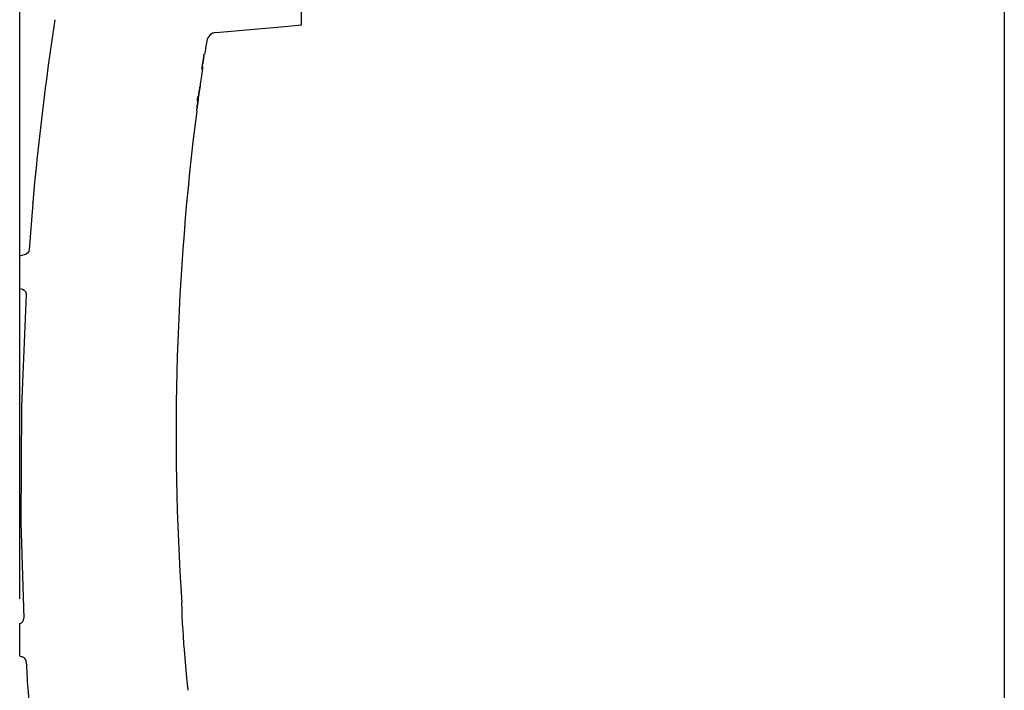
# Model space of a CAD drawing. Header units: millimetres. Extents: x 4086 to 10416, y 123 to 1549.
# Tile 8 of 99: x 6614 to 6734, y 792 to 874. Entities that reach past the tile are written whole.
import ezdxf

# ---------------------------------------------------------------- set-up
doc = ezdxf.new("R2010")
doc.units = ezdxf.units.MM
doc.layers.add('外形图', color=7, linetype='Continuous')
doc.layers.add('尺寸标注', color=7, linetype='Continuous')
doc.styles.add('思源黑', font='SourceHanSansCN-Normal.ttf')
doc.dimstyles.new('尺寸标注_1_4比例中六', dxfattribs={"dimtxt": 10, "dimasz": 8, "dimexe": 2, "dimexo": 1.5, "dimgap": 1, "dimtad": 1, "dimdec": 1, "dimlfac": 4, "dimdsep": 46, "dimtxsty": '思源黑', "dimcen": 0.09, "dimadec": 0, "dimazin": 0, "dimtp": 0.01, "dimtm": 0.01, "dimtfac": 1, "dimtdec": 1, "dimtofl": 0, "dimtmove": 0, "dimatfit": 3, "dimfxl": 1, "dimtolj": 1, "dimarcsym": 0})

# ---------------------------------------------------------------- blocks, each defined once
blk = doc.blocks.new('*D777')
at = {"layer": 'Defpoints', "color": 0}
for p in [(6704.09, 953.65), (6704.09, 897.45), (6613.72, 846.83)]:
    blk.add_point(p, dxfattribs=at)
at = {"layer": '尺寸标注', "color": 0, "lineweight": -2}
for p, q in [((6613.72, 848.33), (6613.72, 955.65)), ((6704.09, 898.95), (6704.09, 955.65)), ((6621.72, 953.65), (6696.09, 953.65))]:
    blk.add_line(p, q, dxfattribs=at)
at = {"layer": '尺寸标注', "color": 0}
for points in [[(6621.72, 954.98), (6621.72, 952.32), (6613.72, 953.65)], [(6696.09, 952.32), (6696.09, 954.98), (6704.09, 953.65)]]:
    blk.add_solid(points, dxfattribs=at)
at = {"layer": '尺寸标注', "color": 0, "insert": (6658.71, 959.83), "char_height": 10, "attachment_point": 5, "style": '思源黑'}
blk.add_mtext('\\A1;361.5', dxfattribs=at)
blk = doc.blocks.new('*D778')
at = {"layer": 'Defpoints', "color": 0}
for p in [(6734.24, 975.67), (6613.72, 801.83), (6734.24, 744.42)]:
    blk.add_point(p, dxfattribs=at)
at = {"layer": '尺寸标注', "color": 0, "lineweight": -2}
for p, q in [((6613.72, 803.33), (6613.72, 977.67)), ((6734.24, 745.92), (6734.24, 977.67)), ((6621.72, 975.67), (6726.24, 975.67))]:
    blk.add_line(p, q, dxfattribs=at)
at = {"layer": '尺寸标注', "color": 0}
for points in [[(6621.72, 977), (6621.72, 974.34), (6613.72, 975.67)], [(6726.24, 974.34), (6726.24, 977), (6734.24, 975.67)]]:
    blk.add_solid(points, dxfattribs=at)
at = {"layer": '尺寸标注', "color": 0, "insert": (6673.2, 981.85), "char_height": 10, "attachment_point": 5, "style": '思源黑'}
blk.add_mtext('\\A1;482.1', dxfattribs=at)

msp = doc.modelspace()

# ---------------------------------------------------------------- linework, layer by layer
at = {"layer": '外形图', "linetype": 'Continuous'}
for p, q in [((6648.219, 873.583), (6648.219, 879.948)), ((6637.735, 872.66), (6645.719, 873.358)), ((6645.719, 873.364), (6648.219, 873.583)), ((6645.719, 873.364), (6645.719, 873.358)), ((6636.144, 868.843), (6636.163, 868.957)), ((6636.163, 868.957), (6636.167, 868.983)), ((6636.167, 868.983), (6636.179, 869.056)), ((6636.179, 869.056), (6636.195, 869.15)), ((6636.217, 869.247), (6636.205, 869.172)), ((6636.24, 869.68), (6636.21, 869.68)), ((6636.226, 869.47), (6636.219, 869.442)), ((6636.064, 868.202), (6636.05, 868.202)), ((6636.068, 868.431), (6636.064, 868.403)), ((6636.079, 868.306), (6636.064, 868.202)), ((6636.094, 868.41), (6636.079, 868.306)), ((6636.109, 868.514), (6636.094, 868.41)), ((6636.152, 868.842), (6636.145, 868.802)), ((6636.157, 868.875), (6636.152, 868.842)), ((6635.62, 864.822), (6635.702, 865.431)), ((6635.706, 865.444), (6635.622, 864.821)), ((6635.673, 865.607), (6635.688, 865.607)), ((6635.702, 865.431), (6635.791, 866.077)), ((6635.793, 866.077), (6635.706, 865.444)), ((6635.791, 866.077), (6635.793, 866.077)), ((6635.495, 864.289), (6635.466, 864.289)), ((6635.536, 864.178), (6635.509, 863.975)), ((6635.52, 864.069), (6635.529, 864.139)), ((6635.552, 864.468), (6635.528, 864.289)), ((6635.529, 864.139), (6635.548, 864.284)), ((6635.55, 864.283), (6635.536, 864.178)), ((6635.538, 864.827), (6635.567, 864.827)), ((6635.576, 864.647), (6635.552, 864.468)), ((6635.6, 864.827), (6635.576, 864.647)), ((6635.408, 863.509), (6635.392, 863.509)), ((6635.421, 863.302), (6635.417, 863.27)), ((6635.439, 863.442), (6635.421, 863.302)), ((6635.461, 863.606), (6635.439, 863.442))]:
    msp.add_line(p, q, dxfattribs=at)
at = {"layer": '外形图', "color": 7, "linetype": 'Continuous'}
for p, q in [((6615.326, 851.75), (6614.873, 846.071)), ((6615.326, 851.75), (6615.339, 851.9)), ((6614.872, 846.071), (6614.831, 845.888)), ((6614.872, 846.071), (6614.835, 845.899)), ((6613.719, 845.327), (6614.592, 845.561)), ((6613.719, 841.327), (6613.719, 845.327)), ((6614.666, 845.65), (6614.411, 845.513)), ((6614.831, 845.888), (6614.666, 845.65)), ((6613.719, 841.327), (6614.211, 841.195)), ((6614.047, 841.239), (6614.269, 841.128)), ((6614.509, 840.598), (6613.932, 826.866)), ((6613.719, 800.327), (6613.908, 800.378)), ((6613.719, 796.327), (6613.719, 800.327)), ((6613.719, 796.327), (6614.195, 796.2))]:
    msp.add_line(p, q, dxfattribs=at)
at = {"layer": '外形图', "linetype": 'Continuous'}
for points in [[(6618.035, 874.192), (6618.038, 874.207), (6618.04, 874.22)], [(6634.349, 792.154), (6634.196, 793.673), (6634.016, 795.588), (6633.878, 797.142)]]:
    msp.add_lwpolyline(points, dxfattribs=at)
at = {"layer": '外形图', "color": 7, "linetype": 'Continuous'}
for points in [[(6614.835, 845.899), (6614.679, 845.662), (6614.671, 845.658)], [(6614.269, 841.128), (6614.431, 840.939), (6614.506, 840.702), (6614.509, 840.598)], [(6613.932, 826.866), (6613.858, 812.692), (6614.211, 800.968)], [(6633.71, 799.471), (6633.664, 800.309), (6633.616, 801.363), (6633.586, 802.17), (6633.568, 802.679), (6633.561, 802.856)], [(6633.878, 797.142), (6633.825, 797.783), (6633.749, 798.835), (6633.71, 799.471)]]:
    msp.add_lwpolyline(points, dxfattribs=at)
at = {"layer": '外形图', "linetype": 'Continuous'}
for centre, radius, start, end in [((6942.867, 823.588), 328.75, 171.1454, 175.05951), ((6637.844, 871.415), 1.25, 95, 171.08872), ((6942.867, 823.588), 310, 171.08872, 171.39711), ((6671.481, 863.781), 35.749, 171.505, 171.89797), ((6679.485, 862.618), 43.826, 171.50989, 171.74034), ((6674.654, 863.323), 38.955, 171.15297, 171.52868), ((6675.222, 863.266), 39.514, 171.28229, 171.527), ((6607.816, 873.594), 28.731, 350.54749, 350.84705), ((6661.204, 865.421), 25.343, 170.6381, 171.1632), ((6658.482, 865.837), 22.578, 170.90149, 171.2943), ((6629.487, 870.163), 6.791, 350.40767, 350.60833), ((6626.242, 870.699), 10.08, 350.61396, 350.86015), ((6645.5, 867.926), 9.429, 170.13877, 170.95578), ((6617.578, 872.09), 18.854, 350.86717, 351.09528), ((6611.389, 873.271), 25.147, 350.56718, 350.69741), ((6654.359, 866.544), 18.405, 170.41678, 170.61909), ((6622.765, 871.406), 13.618, 350.70658, 350.86524), ((6651.989, 866.943), 16.002, 170.28398, 170.41509), ((6609.639, 873.529), 26.914, 350.83891, 350.98483), ((6650.045, 867.276), 14.03, 170.11095, 170.28486), ((6627.167, 870.724), 9.169, 350.78002, 351.18747), ((6627.614, 870.676), 8.714, 350.9896, 351.45321), ((6647.615, 867.7), 11.563, 169.8421, 170.11384), ((6593.792, 875.575), 42.871, 351.81242, 351.9725), ((6618.027, 872.141), 18.419, 351.18473, 351.42136), ((6625.309, 871.194), 11.05, 352.21565, 352.71184), ((6628.633, 870.765), 7.699, 352.73811, 353.12529), ((6621.492, 871.813), 14.943, 351.94427, 352.33446), ((6942.867, 823.588), 310, 171.731, 172.12216), ((6640.389, 867.851), 4.39, 173.99289, 174.32088), ((6643.799, 867.485), 7.819, 173.21137, 173.9447), ((6647.165, 867.092), 11.208, 172.92764, 173.24666), ((6651.346, 866.571), 15.421, 172.44469, 172.92001), ((6627.371, 869.841), 8.81, 349.99992, 350.60893), ((6659.108, 865.538), 23.252, 171.8879, 172.43664), ((6616.677, 871.609), 19.65, 350.69085, 350.9328), ((6660.453, 865.375), 24.595, 171.72871, 172.10472), ((6630.798, 869.188), 5.337, 355.157, 355.54733), ((6941.216, 823.686), 308.406, 172.18771, 172.33389), ((6941.673, 823.659), 308.847, 172.19392, 172.33989), ((6941.162, 823.693), 308.351, 172.43478, 172.5809), ((6941.635, 823.664), 308.809, 172.44063, 172.58653), ((6942.867, 823.588), 310, 172.69115, 183.83069), ((6674.518, 858.678), 39.381, 172.64275, 173.29824), ((6713.348, 853.752), 78.522, 172.49745, 172.70599), ((6664.287, 860.104), 29.044, 172.66548, 172.87898), ((6721.285, 852.78), 86.511, 172.50143, 172.67356), ((6633.719, 864.465), 1.838, 345.48105, 347.58016), ((7066.902, 823.059), 453.233, 183.46376, 185.96812)]:
    msp.add_arc(centre, radius, start, end, dxfattribs=at)
at = {"layer": '外形图', "color": 7, "linetype": 'Continuous'}
for centre, start, end in [((6613.587, 800.939), 285, 2.67466), ((6613.874, 795.639), 3.46356, 75)]:
    msp.add_arc(centre, 0.625, start, end, dxfattribs=at)
at = {"layer": '外形图', "linetype": 'Continuous'}
for points, knots in [([(6636.224, 869.615), (6636.222, 869.605), (6636.218, 869.582), (6636.215, 869.559), (6636.213, 869.546)], [0, 0, 0, 0, 4407.7627157, 9889.3184162, 9889.3184162, 9889.3184162, 9889.3184162]), ([(6636.24, 869.68), (6636.235, 869.68), (6636.235, 869.647), (6636.227, 869.632), (6636.224, 869.615)], [0, 0, 0, 0, 2213.3377787, 9891.067854, 9891.067854, 9891.067854, 9891.067854]), ([(6636.241, 869.671), (6636.24, 869.671), (6636.24, 869.664), (6636.238, 869.66), (6636.237, 869.656)], [0, 0, 0, 0, 2406.0723676, 9891.2441968, 9891.2441968, 9891.2441968, 9891.2441968]), ([(6636.258, 869.874), (6636.261, 869.89), (6636.267, 869.917), (6636.273, 869.944), (6636.276, 869.956)], [0, 0, 0, 0, 5690.6511498, 9897.0486065, 9897.0486065, 9897.0486065, 9897.0486065]), ([(6636.276, 869.956), (6636.278, 869.962), (6636.281, 869.969), (6636.284, 869.982), (6636.286, 869.982)], [0, 0, 0, 0, 7270.5486121, 9898.346126, 9898.346126, 9898.346126, 9898.346126]), ([(6636.311, 869.945), (6636.312, 869.949), (6636.313, 869.952), (6636.314, 869.959), (6636.316, 869.959)], [0, 0, 0, 0, 7253.6330766, 9897.6785393, 9897.6785393, 9897.6785393, 9897.6785393]), ([(6636.016, 868.172), (6636.007, 868.172), (6636.024, 868.234), (6636.018, 868.257), (6636.021, 868.285)], [0, 0, 0, 0, 2472.6365052, 9857.413857, 9857.413857, 9857.413857, 9857.413857]), ([(6636.072, 868.615), (6636.069, 868.588), (6636.078, 868.56), (6636.045, 868.491), (6636.059, 868.491)], [0, 0, 0, 0, 6483.5786951, 9865.0085317, 9865.0085317, 9865.0085317, 9865.0085317]), ([(6636.059, 868.491), (6636.061, 868.491), (6636.061, 868.502), (6636.064, 868.507), (6636.065, 868.513)], [0, 0, 0, 0, 2392.0780698, 9864.0889676, 9864.0889676, 9864.0889676, 9864.0889676]), ([(6635.382, 863.026), (6635.364, 863.026), (6635.422, 863.159), (6635.399, 863.209), (6635.407, 863.274)], [0, 0, 0, 0, 2084.6748016, 9737.5204007, 9737.5204007, 9737.5204007, 9737.5204007]), ([(6635.45, 863.561), (6635.449, 863.557), (6635.451, 863.553), (6635.447, 863.544), (6635.449, 863.544)], [0, 0, 0, 0, 7511.7844191, 9747.9352895, 9747.9352895, 9747.9352895, 9747.9352895]), ([(6635.467, 863.705), (6635.465, 863.689), (6635.459, 863.641), (6635.453, 863.593), (6635.45, 863.561)], [0, 0, 0, 0, 3204.0417788, 9750.1100374, 9750.1100374, 9750.1100374, 9750.1100374])]:
    msp.add_open_spline(points, degree=3, knots=knots, dxfattribs=at)
for points in [[(6636.233, 869.74), (6636.241, 869.785), (6636.249, 869.829), (6636.258, 869.874)], [(6636.091, 868.754), (6636.084, 868.707), (6636.078, 868.661), (6636.072, 868.615)], [(6635.466, 864.289), (6635.49, 864.468), (6635.514, 864.647), (6635.538, 864.827)]]:
    msp.add_open_spline(points, degree=3, dxfattribs=at)

# ---------------------------------------------------------------- dimensions: what is measured, and where the dimension line sits
at = {"layer": '尺寸标注'}
for base, p1, p2, picture, middle in [((6734.236, 975.67), (6613.719, 801.827), (6734.236, 744.42), '*D778', (6673.196, 975.67)), ((6704.094, 953.65), (6613.719, 846.827), (6704.094, 897.452), '*D777', (6658.711, 953.65))]:
    dim = msp.add_linear_dim(base=base, p1=p1, p2=p2, dimstyle='尺寸标注_1_4比例中六', dxfattribs=at)
    dim.commit()
    dim.dimension.update_dxf_attribs({"geometry": picture, "text_midpoint": middle, "dimtype": 160})

doc.saveas('drawing.dxf')
